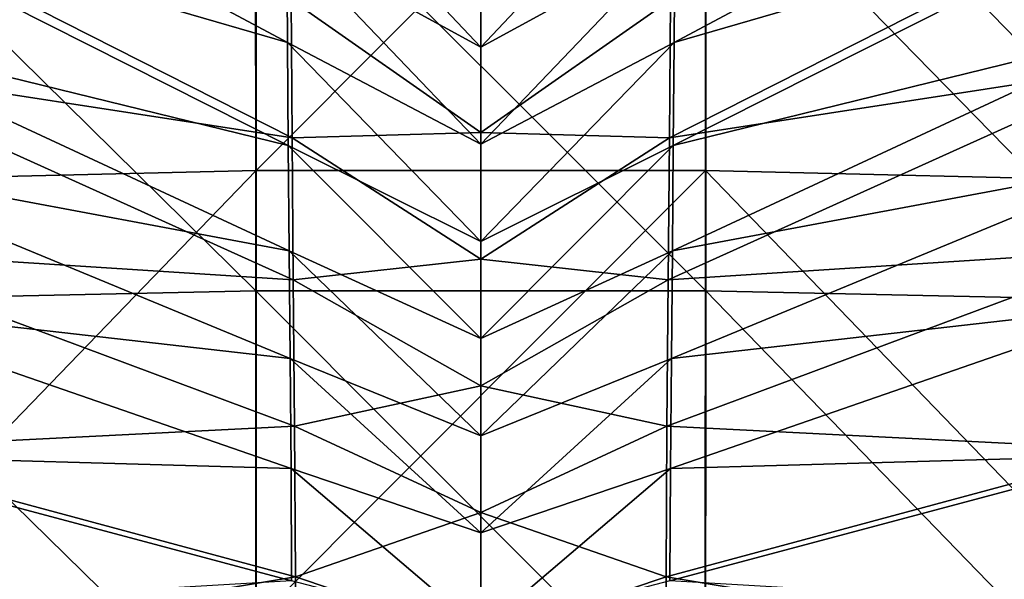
# Model space of a CAD drawing. Header units: millimetres. Extents: x -350 to 350, y 0 to 877.
# Tile 42 of 63: x -40 to 46, y 338 to 387. Entities that reach past the tile are written whole.
import ezdxf

# ---------------------------------------------------------------- set-up
doc = ezdxf.new("R2010")
doc.units = ezdxf.units.MM
doc.header["$LTSCALE"] = 41.718519
for name, color, linetype in [('10', 7, 'CONTINUOUS'), ('12', 7, 'CONTINUOUS'), ('26', 7, 'CONTINUOUS'), ('27', 7, 'CONTINUOUS'), ('6', 7, 'CONTINUOUS'), ('8', 7, 'CONTINUOUS')]:
    doc.layers.add(name, color=color, linetype=linetype)

msp = doc.modelspace()

# ---------------------------------------------------------------- linework, layer by layer
at = {"layer": '10', "linetype": 'Continuous'}
for points in [[(-58.877, 396.951, -477.161), (-59.116, 407.302, -477.889), (-16.929, 384.757, -478.692), (-58.877, 396.951, -477.161)], [(-16.929, 384.757, -478.692), (-59.116, 407.302, -477.889), (-16.987, 393.638, -479.253), (-16.929, 384.757, -478.692)], [(-16.987, 393.638, -479.253), (-17.037, 402.394, -479.88), (0, 384.343, -478.88), (-16.987, 393.638, -479.253)], [(0, 384.343, -478.88), (-17.037, 402.394, -479.88), (0, 392.843, -479.415), (0, 384.343, -478.88)], [(-58.601, 385.971, -476.524), (-58.877, 396.951, -477.161), (-16.861, 375.723, -478.2), (-58.601, 385.971, -476.524)], [(-16.861, 375.723, -478.2), (-58.877, 396.951, -477.161), (-16.929, 384.757, -478.692), (-16.861, 375.723, -478.2)], [(-16.929, 384.757, -478.692), (-16.987, 393.638, -479.253), (0, 375.839, -478.413), (-16.929, 384.757, -478.692)], [(0, 375.839, -478.413), (-16.987, 393.638, -479.253), (0, 384.343, -478.88), (0, 375.839, -478.413)], [(-58.295, 374.263, -476.008), (-58.601, 385.971, -476.524), (-16.782, 366.506, -477.779), (-58.295, 374.263, -476.008)], [(-16.782, 366.506, -477.779), (-58.601, 385.971, -476.524), (-16.861, 375.723, -478.2), (-16.782, 366.506, -477.779)], [(-16.861, 375.723, -478.2), (-16.929, 384.757, -478.692), (0, 367.331, -478.014), (-16.861, 375.723, -478.2)], [(0, 367.331, -478.014), (-16.929, 384.757, -478.692), (0, 375.839, -478.413), (0, 367.331, -478.014)], [(-16.782, 366.506, -477.779), (-16.861, 375.723, -478.2), (0, 358.818, -477.684), (-16.782, 366.506, -477.779)], [(0, 358.818, -477.684), (-16.861, 375.723, -478.2), (0, 367.331, -478.014), (0, 358.818, -477.684)], [(-57.998, 361.779, -475.657), (-58.295, 374.263, -476.008), (-16.695, 357.079, -477.434), (-57.998, 361.779, -475.657)], [(-16.695, 357.079, -477.434), (-58.295, 374.263, -476.008), (-16.782, 366.506, -477.779), (-16.695, 357.079, -477.434)], [(-16.695, 357.079, -477.434), (-16.782, 366.506, -477.779), (0, 350.301, -477.421), (-16.695, 357.079, -477.434)], [(0, 350.301, -477.421), (-16.782, 366.506, -477.779), (0, 358.818, -477.684), (0, 350.301, -477.421)], [(-57.826, 348.605, -475.532), (-57.998, 361.779, -475.657), (-16.609, 347.428, -477.173), (-57.826, 348.605, -475.532)], [(-16.609, 347.428, -477.173), (-57.998, 361.779, -475.657), (-16.695, 357.079, -477.434), (-16.609, 347.428, -477.173)], [(-16.609, 347.428, -477.173), (-16.695, 357.079, -477.434), (0, 341.779, -477.226), (-16.609, 347.428, -477.173)], [(0, 341.779, -477.226), (-16.695, 357.079, -477.434), (0, 350.301, -477.421), (0, 341.779, -477.226)], [(-58.063, 335.12, -475.681), (-57.826, 348.605, -475.532), (-16.558, 337.578, -477.004), (-58.063, 335.12, -475.681)], [(-16.558, 337.578, -477.004), (-57.826, 348.605, -475.532), (-16.609, 347.428, -477.173), (-16.558, 337.578, -477.004)], [(-16.558, 337.578, -477.004), (-16.609, 347.428, -477.173), (0, 333.252, -477.099), (-16.558, 337.578, -477.004)], [(0, 333.252, -477.099), (-16.609, 347.428, -477.173), (0, 341.779, -477.226), (0, 333.252, -477.099)]]:
    msp.add_3dface(points, dxfattribs=at)
at = {"layer": '12', "linetype": 'Continuous'}
for points in [[(16.929, 384.757, -478.692), (16.987, 393.639, -479.253), (59.116, 407.302, -477.889), (16.929, 384.757, -478.692)], [(58.877, 396.952, -477.161), (16.929, 384.757, -478.692), (59.116, 407.302, -477.889), (58.877, 396.952, -477.161)], [(0, 384.343, -478.88), (0, 392.843, -479.415), (17.037, 402.394, -479.88), (0, 384.343, -478.88)], [(16.987, 393.639, -479.253), (0, 384.343, -478.88), (17.037, 402.394, -479.88), (16.987, 393.639, -479.253)], [(16.861, 375.723, -478.2), (16.929, 384.757, -478.692), (58.877, 396.952, -477.161), (16.861, 375.723, -478.2)], [(58.601, 385.972, -476.524), (16.861, 375.723, -478.2), (58.877, 396.952, -477.161), (58.601, 385.972, -476.524)], [(0, 375.839, -478.413), (0, 384.343, -478.88), (16.987, 393.639, -479.253), (0, 375.839, -478.413)], [(16.929, 384.757, -478.692), (0, 375.839, -478.413), (16.987, 393.639, -479.253), (16.929, 384.757, -478.692)], [(16.782, 366.507, -477.779), (16.861, 375.723, -478.2), (58.601, 385.972, -476.524), (16.782, 366.507, -477.779)], [(58.295, 374.263, -476.008), (16.782, 366.507, -477.779), (58.601, 385.972, -476.524), (58.295, 374.263, -476.008)], [(0, 367.331, -478.014), (0, 375.839, -478.413), (16.929, 384.757, -478.692), (0, 367.331, -478.014)], [(16.861, 375.723, -478.2), (0, 367.331, -478.014), (16.929, 384.757, -478.692), (16.861, 375.723, -478.2)], [(0, 358.818, -477.684), (0, 367.331, -478.014), (16.861, 375.723, -478.2), (0, 358.818, -477.684)], [(16.782, 366.507, -477.779), (0, 358.818, -477.684), (16.861, 375.723, -478.2), (16.782, 366.507, -477.779)], [(16.695, 357.079, -477.434), (16.782, 366.507, -477.779), (58.295, 374.263, -476.008), (16.695, 357.079, -477.434)], [(57.998, 361.779, -475.658), (16.695, 357.079, -477.434), (58.295, 374.263, -476.008), (57.998, 361.779, -475.658)], [(0, 350.301, -477.421), (0, 358.818, -477.684), (16.782, 366.507, -477.779), (0, 350.301, -477.421)], [(16.695, 357.079, -477.434), (0, 350.301, -477.421), (16.782, 366.507, -477.779), (16.695, 357.079, -477.434)], [(16.609, 347.428, -477.173), (16.695, 357.079, -477.434), (57.998, 361.779, -475.658), (16.609, 347.428, -477.173)], [(57.826, 348.606, -475.532), (16.609, 347.428, -477.173), (57.998, 361.779, -475.658), (57.826, 348.606, -475.532)], [(0, 341.779, -477.226), (0, 350.301, -477.421), (16.695, 357.079, -477.434), (0, 341.779, -477.226)], [(16.609, 347.428, -477.173), (0, 341.779, -477.226), (16.695, 357.079, -477.434), (16.609, 347.428, -477.173)], [(16.558, 337.578, -477.004), (16.609, 347.428, -477.173), (57.826, 348.606, -475.532), (16.558, 337.578, -477.004)], [(58.063, 335.12, -475.681), (16.558, 337.578, -477.004), (57.826, 348.606, -475.532), (58.063, 335.12, -475.681)], [(0, 333.252, -477.099), (0, 341.779, -477.226), (16.609, 347.428, -477.173), (0, 333.252, -477.099)], [(16.558, 337.578, -477.004), (0, 333.252, -477.099), (16.609, 347.428, -477.173), (16.558, 337.578, -477.004)]]:
    msp.add_3dface(points, dxfattribs=at)
at = {"layer": '26', "linetype": 'Continuous'}
for points in [[(-19.716, 402.459, 9.672), (-59.133, 401.894, 9.209), (-19.7, 362.983, -0.378), (-19.716, 402.459, 9.672)], [(-19.7, 362.983, -0.378), (-59.133, 401.894, 9.209), (-59.089, 362.136, -0.362), (-19.7, 362.983, -0.378)], [(19.716, 402.459, 9.672), (-19.716, 402.459, 9.672), (19.7, 362.983, -0.378), (19.716, 402.459, 9.672)], [(19.7, 362.983, -0.378), (-19.716, 402.459, 9.672), (-19.7, 362.983, -0.378), (19.7, 362.983, -0.378)], [(59.089, 362.136, -0.362), (19.716, 402.459, 9.672), (19.7, 362.983, -0.378), (59.089, 362.136, -0.362)], [(59.133, 401.894, 9.209), (19.716, 402.459, 9.672), (59.089, 362.136, -0.362), (59.133, 401.894, 9.209)], [(-19.7, 362.983, -0.378), (-59.089, 362.136, -0.362), (-19.685, 323.506, -10.428), (-19.7, 362.983, -0.378)], [(19.7, 362.983, -0.378), (-19.7, 362.983, -0.378), (19.685, 323.506, -10.428), (19.7, 362.983, -0.378)], [(19.685, 323.506, -10.428), (-19.7, 362.983, -0.378), (-19.685, 323.506, -10.428), (19.685, 323.506, -10.428)], [(59.044, 322.379, -9.933), (19.7, 362.983, -0.378), (19.685, 323.506, -10.428), (59.044, 322.379, -9.933)], [(59.089, 362.136, -0.362), (19.7, 362.983, -0.378), (59.044, 322.379, -9.933), (59.089, 362.136, -0.362)], [(-19.685, 323.506, -10.428), (-59.089, 362.136, -0.362), (-59.044, 322.379, -9.933), (-19.685, 323.506, -10.428)]]:
    msp.add_3dface(points, dxfattribs=at)
at = {"layer": '27', "linetype": 'Continuous'}
for points in [[(-59.003, 412.359, -0.655), (-19.674, 413.023, -0.062), (-58.984, 372.608, -10.226), (-59.003, 412.359, -0.655)], [(-58.984, 372.608, -10.226), (-19.674, 413.023, -0.062), (-19.667, 373.548, -10.112), (-58.984, 372.608, -10.226)], [(-19.674, 413.023, -0.062), (19.674, 413.023, -0.062), (-19.667, 373.548, -10.112), (-19.674, 413.023, -0.062)], [(-19.667, 373.548, -10.112), (19.674, 413.023, -0.062), (19.667, 373.548, -10.112), (-19.667, 373.548, -10.112)], [(19.667, 373.548, -10.112), (19.674, 413.023, -0.062), (58.984, 372.608, -10.226), (19.667, 373.548, -10.112)], [(19.674, 413.023, -0.062), (59.003, 412.359, -0.655), (58.984, 372.608, -10.226), (19.674, 413.023, -0.062)], [(-58.984, 372.608, -10.226), (-19.667, 373.548, -10.112), (-58.964, 332.862, -19.8), (-58.984, 372.608, -10.226)], [(-58.964, 332.862, -19.8), (-19.667, 373.548, -10.112), (-19.66, 334.073, -20.162), (-58.964, 332.862, -19.8)], [(-19.667, 373.548, -10.112), (19.667, 373.548, -10.112), (-19.66, 334.073, -20.162), (-19.667, 373.548, -10.112)], [(-19.66, 334.073, -20.162), (19.667, 373.548, -10.112), (19.66, 334.073, -20.162), (-19.66, 334.073, -20.162)], [(19.66, 334.073, -20.162), (19.667, 373.548, -10.112), (58.964, 332.862, -19.8), (19.66, 334.073, -20.162)], [(19.667, 373.548, -10.112), (58.984, 372.608, -10.226), (58.964, 332.862, -19.8), (19.667, 373.548, -10.112)]]:
    msp.add_3dface(points, dxfattribs=at)
at = {"layer": '6', "linetype": 'Continuous'}
for points in [[(-16.518, 376.401, -477.241), (-16.604, 388.52, -477.927), (-58.554, 397.714, -476.233), (-16.518, 376.401, -477.241)], [(-58.185, 382.837, -475.391), (-16.518, 376.401, -477.241), (-58.554, 397.714, -476.233), (-58.185, 382.837, -475.391)], [(0, 376.858, -477.464), (0, 387.939, -478.096), (-16.604, 388.52, -477.927), (0, 376.858, -477.464)], [(-16.518, 376.401, -477.241), (0, 376.858, -477.464), (-16.604, 388.52, -477.927), (-16.518, 376.401, -477.241)], [(-16.414, 363.961, -476.684), (-16.518, 376.401, -477.241), (-58.185, 382.837, -475.391), (-16.414, 363.961, -476.684)], [(-57.78, 366.612, -474.788), (-16.414, 363.961, -476.684), (-58.185, 382.837, -475.391), (-57.78, 366.612, -474.788)], [(0, 365.77, -476.948), (0, 376.858, -477.464), (-16.518, 376.401, -477.241), (0, 365.77, -476.948)], [(-16.414, 363.961, -476.684), (0, 365.77, -476.948), (-16.518, 376.401, -477.241), (-16.414, 363.961, -476.684)], [(-16.3, 351.137, -476.269), (-16.414, 363.961, -476.684), (-57.78, 366.612, -474.788), (-16.3, 351.137, -476.269)], [(-57.515, 349.06, -474.549), (-16.3, 351.137, -476.269), (-57.78, 366.612, -474.788), (-57.515, 349.06, -474.549)], [(0, 354.675, -476.547), (0, 365.77, -476.948), (-16.414, 363.961, -476.684), (0, 354.675, -476.547)], [(-16.3, 351.137, -476.269), (0, 354.675, -476.547), (-16.414, 363.961, -476.684), (-16.3, 351.137, -476.269)], [(0, 343.571, -476.261), (0, 354.675, -476.547), (-16.3, 351.137, -476.269), (0, 343.571, -476.261)], [(-16.222, 337.936, -476.014), (-16.3, 351.137, -476.269), (-57.515, 349.06, -474.549), (-16.222, 337.936, -476.014)], [(-16.222, 337.936, -476.014), (0, 343.571, -476.261), (-16.3, 351.137, -476.269), (-16.222, 337.936, -476.014)], [(-57.994, 330.955, -474.792), (-16.222, 337.936, -476.014), (-57.515, 349.06, -474.549), (-57.994, 330.955, -474.792)], [(0, 332.459, -476.091), (0, 343.571, -476.261), (-16.222, 337.936, -476.014), (0, 332.459, -476.091)], [(-16.354, 324.575, -475.938), (-16.222, 337.936, -476.014), (-57.994, 330.955, -474.792), (-16.354, 324.575, -475.938)], [(-16.354, 324.575, -475.938), (0, 332.459, -476.091), (-16.222, 337.936, -476.014), (-16.354, 324.575, -475.938)]]:
    msp.add_3dface(points, dxfattribs=at)
at = {"layer": '8', "linetype": 'Continuous'}
for points in [[(58.191, 382.84, -475.391), (58.561, 397.718, -476.233), (16.525, 376.404, -477.241), (58.191, 382.84, -475.391)], [(16.525, 376.404, -477.241), (58.561, 397.718, -476.233), (16.61, 388.523, -477.927), (16.525, 376.404, -477.241)], [(0, 387.939, -478.096), (0, 376.858, -477.464), (16.61, 388.523, -477.927), (0, 387.939, -478.096)], [(0, 376.858, -477.464), (16.525, 376.404, -477.241), (16.61, 388.523, -477.927), (0, 376.858, -477.464)], [(57.787, 366.614, -474.787), (58.191, 382.84, -475.391), (16.421, 363.964, -476.684), (57.787, 366.614, -474.787)], [(16.421, 363.964, -476.684), (58.191, 382.84, -475.391), (16.525, 376.404, -477.241), (16.421, 363.964, -476.684)], [(0, 376.858, -477.464), (0, 365.77, -476.948), (16.525, 376.404, -477.241), (0, 376.858, -477.464)], [(0, 365.77, -476.948), (16.421, 363.964, -476.684), (16.525, 376.404, -477.241), (0, 365.77, -476.948)], [(57.522, 349.062, -474.548), (57.787, 366.614, -474.787), (16.306, 351.139, -476.269), (57.522, 349.062, -474.548)], [(16.306, 351.139, -476.269), (57.787, 366.614, -474.787), (16.421, 363.964, -476.684), (16.306, 351.139, -476.269)], [(0, 365.77, -476.948), (0, 354.675, -476.547), (16.421, 363.964, -476.684), (0, 365.77, -476.948)], [(0, 354.675, -476.547), (16.306, 351.139, -476.269), (16.421, 363.964, -476.684), (0, 354.675, -476.547)], [(0, 354.675, -476.547), (0, 343.571, -476.261), (16.306, 351.139, -476.269), (0, 354.675, -476.547)], [(0, 343.571, -476.261), (16.229, 337.938, -476.014), (16.306, 351.139, -476.269), (0, 343.571, -476.261)], [(16.229, 337.938, -476.014), (57.522, 349.062, -474.548), (16.306, 351.139, -476.269), (16.229, 337.938, -476.014)], [(58.001, 330.956, -474.792), (57.522, 349.062, -474.548), (16.229, 337.938, -476.014), (58.001, 330.956, -474.792)], [(0, 343.571, -476.261), (0, 332.459, -476.091), (16.229, 337.938, -476.014), (0, 343.571, -476.261)], [(0, 332.459, -476.091), (16.36, 324.576, -475.938), (16.229, 337.938, -476.014), (0, 332.459, -476.091)], [(16.36, 324.576, -475.938), (58.001, 330.956, -474.792), (16.229, 337.938, -476.014), (16.36, 324.576, -475.938)]]:
    msp.add_3dface(points, dxfattribs=at)

doc.saveas('drawing.dxf')
